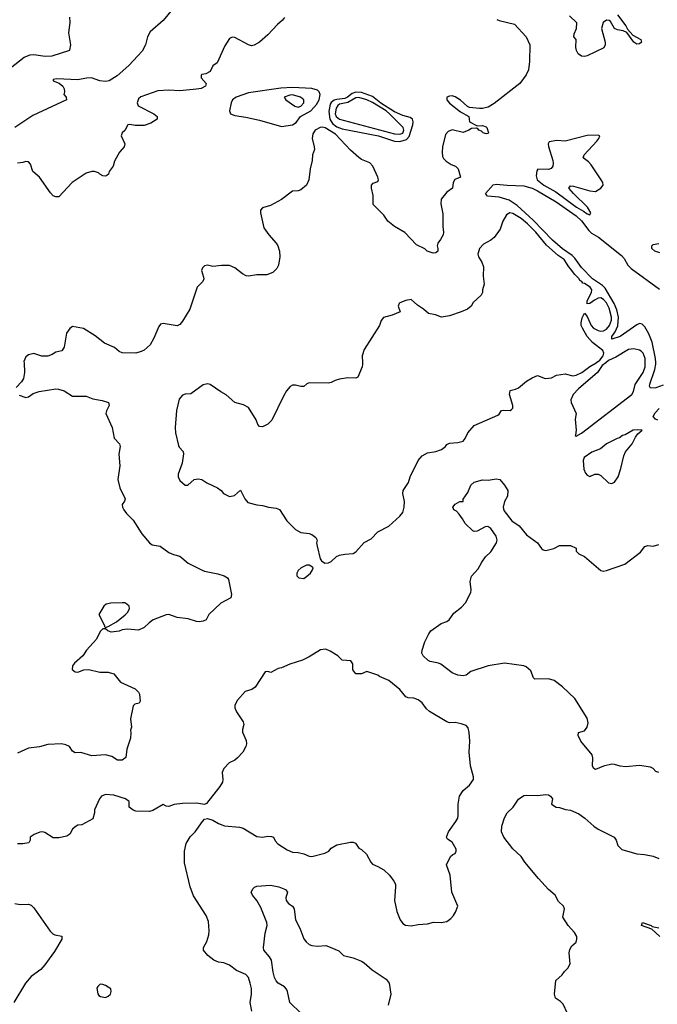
# Model space of a CAD drawing. Header units: inches. Extents: x 1384664 to 1536621, y 460766 to 646467.
# Tile 166 of 256: x 1443366 to 1448000, y 535336 to 542494. Entities that reach past the tile are written whole.
import ezdxf

# ---------------------------------------------------------------- set-up
doc = ezdxf.new("R2010")
doc.units = ezdxf.units.IN
doc.header["$MEASUREMENT"] = 0
doc.layers.add('B4543', color=7, linetype='Continuous')
doc.layers.add('B4544', color=7, linetype='Continuous')

msp = doc.modelspace()

# ---------------------------------------------------------------- linework, layer by layer
at = {"layer": 'B4543', "color": 5}
for points, elevation in [([(1443398.2, 540000), (1443402.4, 539930), (1443393.7, 539886.3), (1443378.7, 539861.3), (1443341, 539819)], 720), ([(1445858, 540000), (1445858.7, 539990), (1445855.8, 539970), (1445824.7, 539895.3), (1445810, 539888), (1445750, 539889.4), (1445690, 539879.5), (1445658, 539870), (1445630, 539855.1), (1445610, 539852), (1445470, 539854.5), (1445453.2, 539846.8), (1445430, 539826.6), (1445410, 539826), (1445370, 539837.2), (1445350, 539836), (1445332.7, 539827.3), (1445305.6, 539794.4), (1445283.4, 539756.7), (1445197.5, 539582.5), (1445170, 539554), (1445130, 539534), (1445110, 539537.2), (1445097.2, 539550), (1445084.2, 539584.2), (1445030, 539674), (1444993.1, 539693.1), (1444930, 539711.7), (1444867.7, 539767.7), (1444828.3, 539788.3), (1444750, 539841), (1444730, 539845.4), (1444699.6, 539840.4), (1444610, 539773.1), (1444570, 539771.2), (1444550, 539763.6), (1444526, 539734), (1444506.5, 539653.5), (1444495, 539530), (1444498, 539490), (1444519.2, 539399.2), (1444525.2, 539385.3), (1444553.6, 539353.6), (1444557.2, 539337.2), (1444547.1, 539270), (1444516.9, 539190), (1444517, 539170), (1444530, 539144.9), (1444570, 539110.8), (1444589.1, 539110.9), (1444635.3, 539150), (1444664.2, 539155.8), (1444690, 539150.3), (1444725.7, 539125.7), (1444804.7, 539090), (1444830, 539071.3), (1444848.1, 539048.1), (1444890, 539027.7), (1444926.3, 539033.7), (1444970, 539074), (1445002, 539010), (1445024.9, 538984.9), (1445090, 538966.4), (1445130, 538962.8), (1445174, 538950), (1445230, 538942.8), (1445254, 538934), (1445308.2, 538850), (1445370, 538787.7), (1445410, 538764.9), (1445470, 538757.3), (1445490, 538750.7), (1445518.8, 538730), (1445527.3, 538710), (1445524, 538690), (1445527.1, 538667.1), (1445550, 538574), (1445559.6, 538559.6), (1445583.6, 538543.6), (1445610, 538546), (1445630, 538556), (1445669.4, 538590.6), (1445690, 538600.7), (1445730, 538608.4), (1445790, 538612.2), (1445810, 538624.9), (1445870, 538694), (1445920.1, 538719.9), (1445968.3, 538771.7), (1446047.7, 538812.3), (1446130, 538883.8), (1446149.5, 538910), (1446160.9, 538950), (1446162.7, 538990), (1446151.8, 539050), (1446154, 539070), (1446190.7, 539129.3), (1446203.5, 539170), (1446262.2, 539290), (1446290, 539323.5), (1446330, 539345.3), (1446390, 539355.3), (1446431.9, 539368.1), (1446460.5, 539390), (1446470, 539404.9), (1446490, 539415.8), (1446550, 539419.1), (1446588, 539430), (1446604, 539450), (1446622.7, 539490), (1446670, 539544), (1446840.2, 539619.8), (1446850, 539626), (1446867.8, 539652.2), (1446884, 539656), (1446930, 539653.8), (1446940.9, 539659.1), (1446950.6, 539669.4), (1446950.7, 539689.3), (1446925.8, 539770), (1446930, 539798.8), (1446970, 539807.3), (1446990, 539816.3), (1447050, 539864.9), (1447090, 539890.3), (1447130, 539906.8), (1447186, 539886), (1447210, 539886.8), (1447230, 539891), (1447268, 539910), (1447330, 539920.3), (1447385.1, 539905.1), (1447410, 539909.1), (1447451.6, 539928.4), (1447510, 539972.4), (1447556.2, 540000)], 740), ([(1447625.1, 540000), (1447599.3, 539980.7), (1447566.3, 539930), (1447426.2, 539810), (1447389.1, 539770), (1447370.7, 539730), (1447374.8, 539710), (1447410.6, 539630), (1447404, 539590), (1447410.6, 539509.4), (1447406, 539474), (1447402, 539470), (1447410, 539466.8), (1447450, 539487), (1447815.2, 539770), (1447826.7, 539790), (1447837.9, 539842.1), (1447898.2, 539930), (1447911.5, 539970), (1447911, 540000)], 740), ([(1448042.2, 539837.8), (1447990, 539817.8), (1447950, 539814), (1447942.4, 539830), (1447944.6, 539844.6), (1447982.2, 539950), (1447988.2, 539990), (1447988, 540000)], 720), ([(1443363.5, 539763.5), (1443410, 539747.8), (1443430, 539752.4), (1443464.9, 539775.1), (1443508.3, 539791.7), (1443630, 539810.3), (1443648.9, 539808.9), (1443690, 539795.8), (1443750, 539758), (1443850, 539757.3), (1443896.8, 539736.8), (1443965.2, 539725.2), (1444010.7, 539710.7), (1444016, 539690), (1443997.3, 539650), (1443993.4, 539630), (1444037.6, 539530), (1444052.7, 539452.7), (1444090.7, 539410), (1444097.3, 539390), (1444085.8, 539334.2), (1444094.9, 539250), (1444080.4, 539150), (1444093.7, 539090), (1444133, 539010), (1444127.5, 538992.5), (1444111, 538970), (1444114, 538950), (1444123.8, 538930), (1444143, 538903), (1444190, 538856.3), (1444255.1, 538755.1), (1444310, 538690.7), (1444330, 538677.3), (1444387.3, 538667.3), (1444450, 538620.7), (1444485.1, 538605.1), (1444530, 538594), (1444590, 538543), (1444691.4, 538491.4), (1444710, 538483.7), (1444805.8, 538465.8), (1444851.8, 538451.8), (1444876.4, 538436.4), (1444884.5, 538424.5), (1444905.4, 538314.6), (1444901, 538290), (1444827.4, 538252.6), (1444740.7, 538170), (1444721, 538130), (1444699.2, 538120.8), (1444670, 538116.4), (1444650, 538119.1), (1444590, 538139.3), (1444510, 538148.3), (1444450, 538170.8), (1444430, 538168.2), (1444337.3, 538130), (1444306.8, 538110), (1444270, 538076), (1444230, 538056), (1444150, 538062.9), (1444110, 538058), (1444089.3, 538049.3), (1444030, 538042), (1444006, 538050), (1443990, 538066), (1443970, 538066), (1443950, 538046), (1443924.7, 537990), (1443851.3, 537910), (1443826, 537870), (1443764.9, 537815.1), (1443750, 537796), (1443748.5, 537770), (1443770, 537753), (1443790, 537750.6), (1443832.1, 537767.9), (1443870, 537770.7), (1443948.9, 537751.1), (1444010, 537751.3), (1444050, 537738), (1444098.8, 537678.8), (1444204.7, 537630), (1444230, 537604.7), (1444237.3, 537590), (1444241, 537539), (1444233.7, 537526.3), (1444202.8, 537517.2), (1444190, 537506), (1444171, 537411), (1444178, 537350), (1444171.3, 537330), (1444174.8, 537310), (1444170.7, 537270), (1444145.5, 537190), (1444138.8, 537130), (1444110.2, 537109.8), (1444078, 537110), (1444037.1, 537137.1), (1443990, 537149.6), (1443890, 537142), (1443810, 537166.6), (1443770, 537165.2), (1443750, 537175.3), (1443728.7, 537210), (1443702.5, 537222.5), (1443670, 537229.5), (1443570, 537225.1), (1443510, 537207.1), (1443430, 537196.9), (1443350, 537162.7)], 720), ([(1448002.9, 539582.9), (1447986.6, 539590), (1447969.3, 539610), (1447983.9, 539636.1), (1448013.9, 539666.1)], 720), ([(1448010, 537020.5), (1447990, 537029.5), (1447970, 537049.4), (1447950, 537059.5), (1447870, 537071.8), (1447770, 537062.9), (1447730, 537066.6), (1447690, 537079.5), (1447670, 537080.9), (1447610, 537068), (1447550, 537043.7), (1447539, 537050), (1447528.2, 537068.2), (1447531.1, 537128.9), (1447526, 537150), (1447443.9, 537250), (1447424.7, 537290), (1447427.8, 537312.2), (1447470, 537324), (1447489.6, 537350.4), (1447496.9, 537383.1), (1447490, 537417.2), (1447399.6, 537559.6), (1447310, 537643.1), (1447250, 537690.7), (1447210, 537701.6), (1447110, 537698.7), (1447099.7, 537710), (1447079.8, 537759.8), (1447046, 537790), (1447030, 537796), (1446890, 537816.1), (1446770, 537796.8), (1446645.5, 537754.5), (1446610, 537728.2), (1446590, 537723.9), (1446551.3, 537728.7), (1446510, 537746), (1446427.8, 537807.8), (1446410, 537816.1), (1446350, 537827.6), (1446334.9, 537834.9), (1446298.4, 537870), (1446289.7, 537889.7), (1446291.6, 537910), (1446309.7, 537970.3), (1446338.9, 538030), (1446354, 538050), (1446430, 538104.7), (1446470, 538117.8), (1446487.8, 538130), (1446521.5, 538178.5), (1446578, 538222), (1446605.8, 538254.2), (1446645.3, 538330), (1446647.2, 538350), (1446640.3, 538410), (1446650, 538448), (1446698.3, 538501.7), (1446723.7, 538550), (1446752.3, 538590), (1446790, 538626), (1446831.2, 538690), (1446835.1, 538710), (1446830, 538738), (1446790, 538795.3), (1446768.9, 538808.9), (1446750, 538806), (1446690, 538774.7), (1446670, 538773.3), (1446658.6, 538778.6), (1446602.9, 538830), (1446585.4, 538865.4), (1446560.2, 538900.2), (1446540.2, 538920.2), (1446522, 538930), (1446518, 538938), (1446514, 538950), (1446530, 538972.7), (1446566, 538990), (1446588.4, 538991.6), (1446588.4, 539008.4), (1446622.7, 539057.3), (1446643.9, 539110), (1446670, 539132.8), (1446730, 539148), (1446770, 539147.3), (1446830, 539157.1), (1446855.5, 539150), (1446890, 539110.4), (1446913.7, 539070), (1446912.4, 539030), (1446890.6, 538990), (1446878.8, 538950), (1446885.2, 538925.2), (1446942.8, 538850), (1446995.2, 538815.2), (1447050, 538748.9), (1447128.4, 538690), (1447158, 538650), (1447170, 538640.4), (1447190, 538634.9), (1447248, 538650), (1447290, 538671.3), (1447370, 538671), (1447410, 538651.3), (1447411.3, 538630), (1447430, 538611.3), (1447470, 538591), (1447590, 538488.7), (1447610, 538485.3), (1447630, 538488.8), (1447763.3, 538536.7), (1447878, 538622), (1447910, 538662.8), (1447930.7, 538670.7), (1447970, 538666.8), (1448010, 538678.8)], 720), ([(1445053.4, 535286.6), (1445041.1, 535350), (1445051.1, 535410), (1445049.7, 535450), (1445042.3, 535490), (1445028, 535530), (1445010, 535553.3), (1444941.8, 535581.8), (1444890, 535621.3), (1444850, 535636.9), (1444810, 535642.2), (1444776.3, 535656.3), (1444734, 535690), (1444702, 535730), (1444702, 535750), (1444726.4, 535793.6), (1444739.8, 535840.2), (1444743.9, 535870), (1444739.1, 535939.1), (1444722.5, 535982.5), (1444630, 536124.5), (1444605.1, 536190), (1444564.9, 536364.9), (1444563.2, 536450), (1444575.9, 536504.1), (1444606.3, 536553.7), (1444640.5, 536590), (1444694.8, 536665.2), (1444710, 536682), (1444730, 536686), (1444770, 536673.4), (1444811, 536650), (1444853.8, 536633.8), (1444963.9, 536623.9), (1444990, 536617.1), (1445090, 536556), (1445130, 536551.3), (1445170, 536558.8), (1445196.8, 536556.8), (1445210, 536551), (1445223.4, 536523.4), (1445243.4, 536503.4), (1445310, 536458), (1445350, 536441.6), (1445390, 536439.1), (1445430, 536430.5), (1445470, 536413), (1445490, 536410.5), (1445584.8, 536435.2), (1445611.9, 536448.1), (1445630, 536470.8), (1445670, 536496.3), (1445770, 536514.8), (1445790, 536514.8), (1445806.8, 536506.8), (1445830, 536472), (1445850, 536462), (1445887.5, 536427.5), (1445917.3, 536370), (1445930, 536354.8), (1445970, 536338), (1446012.7, 536312.8), (1446053.6, 536273.6), (1446086.4, 536230), (1446096.4, 536210), (1446098, 536190), (1446090.6, 536090), (1446107.7, 536010), (1446130.8, 535950), (1446150, 535922.8), (1446170, 535910.8), (1446210, 535906.8), (1446263.2, 535916.8), (1446330, 535920.7), (1446372.7, 535932.7), (1446430, 535931.3), (1446470, 535938), (1446500.2, 535959.8), (1446518.6, 535981.4), (1446534.2, 536005.8), (1446549.3, 536050), (1446506, 536150), (1446494.8, 536274.8), (1446469, 536350), (1446498, 536410), (1446514.6, 536425.4), (1446530, 536432), (1446539, 536450), (1446537.2, 536462.8), (1446510, 536515.3), (1446476.4, 536536.4), (1446468.7, 536550), (1446482, 536590), (1446536, 536664), (1446549.6, 536690), (1446553.3, 536710), (1446551.8, 536791.8), (1446562.6, 536850), (1446588.9, 536891.1), (1446635.1, 536930), (1446663.5, 536970), (1446665.1, 536990), (1446642, 537070), (1446632.3, 537170), (1446638, 537250), (1446632.7, 537312.7), (1446624.7, 537344.7), (1446610, 537362), (1446574.8, 537374.8), (1446530, 537384), (1446490, 537382.7), (1446470, 537389.6), (1446343.8, 537463.8), (1446323.1, 537483.1), (1446290, 537527), (1446260.9, 537550), (1446230, 537562.6), (1446190, 537565.1), (1446171.5, 537571.5), (1446130, 537624.5), (1446049, 537690), (1445980.1, 537720.1), (1445970, 537728.7), (1445890, 537755.3), (1445850, 537738), (1445810, 537738), (1445788.4, 537768.4), (1445788, 537810), (1445773.6, 537833.6), (1445710, 537838), (1445678, 537870), (1445623.2, 537903.2), (1445590, 537917.2), (1445553.2, 537913.2), (1445470, 537861.2), (1445422.5, 537837.5), (1445330, 537809.2), (1445270, 537782.7), (1445243.8, 537776.2), (1445191.1, 537748.9), (1445170, 537755.3), (1445150, 537753.2), (1445077.6, 537642.4), (1445054.4, 537625.6), (1445004.9, 537610), (1444950, 537547.3), (1444930.3, 537510), (1444930.4, 537490), (1444942.3, 537462.3), (1444991, 537390), (1444996, 537370), (1444986.4, 537333.6), (1444986.4, 537313.6), (1445012.7, 537252.7), (1445014, 537230), (1445009, 537210), (1444987.9, 537170), (1444950, 537126.9), (1444930, 537111.1), (1444889.1, 537090.9), (1444850, 537049.3), (1444838.3, 537021.7), (1444843.6, 536970), (1444839.6, 536950), (1444820.6, 536919.4), (1444724.4, 536795.6), (1444710, 536789), (1444650, 536798.7), (1444550, 536795.6), (1444490, 536789.5), (1444450, 536774), (1444430, 536775.3), (1444410, 536788.7), (1444334.2, 536745.8), (1444310, 536738), (1444210, 536739), (1444190, 536748), (1444162, 536770), (1444162, 536810), (1444135.3, 536830), (1444050, 536855.8), (1443990, 536861.6), (1443962, 536850), (1443945.5, 536830), (1443911, 536750), (1443911, 536729), (1443896.9, 536683.1), (1443818.8, 536641.2), (1443790, 536637.2), (1443770, 536626), (1443750.4, 536609.6), (1443730, 536574), (1443710, 536559.3), (1443650, 536546.6), (1443610, 536546), (1443550, 536586), (1443530, 536589.3), (1443513.7, 536586.3), (1443472, 536570), (1443442, 536550), (1443442, 536530), (1443432, 536510), (1443390, 536502), (1443350, 536503.6)], 740), ([(1447347.6, 535270), (1447316.1, 535336.1), (1447297.2, 535357.2), (1447260.7, 535380.7), (1447252.7, 535410), (1447262, 535510), (1447309.2, 535550), (1447325.6, 535574.4), (1447350, 535598.8), (1447366.6, 535630), (1447360.5, 535710), (1447364.7, 535735.3), (1447378.4, 535761.6), (1447411.3, 535788.7), (1447416.2, 535810), (1447414, 535830), (1447399.1, 535859.1), (1447353, 535910), (1447314.5, 535970), (1447324.5, 536030), (1447318, 536050), (1447283, 536083), (1447256.8, 536130), (1447209.9, 536169.9), (1447136.1, 536250), (1447037.3, 536370), (1447010, 536409.7), (1446950, 536465.7), (1446883.9, 536550), (1446867.7, 536590), (1446869.9, 536630), (1446889.4, 536690.6), (1446910, 536726.7), (1446951.6, 536770), (1446991.7, 536828.3), (1447030, 536853.6), (1447050, 536856.9), (1447130, 536853.2), (1447190, 536861.6), (1447210, 536858), (1447222.8, 536850), (1447237.3, 536830), (1447230.8, 536790), (1447264.7, 536770), (1447290, 536766.4), (1447331.8, 536751.8), (1447370, 536746.7), (1447430, 536720.4), (1447473.4, 536690), (1447539.1, 536630), (1447570, 536608), (1447686, 536550), (1447701, 536530), (1447712, 536490), (1447742, 536462), (1447850.5, 536430.5), (1447906.2, 536426.2), (1447970, 536413.4), (1448010, 536394.9)], 720), ([(1445410, 535272.4), (1445328.8, 535348.8), (1445312.7, 535430), (1445304.9, 535444.9), (1445290, 535462.2), (1445244, 535490), (1445230, 535506.3), (1445218.8, 535530), (1445208, 535570), (1445196, 535656), (1445182.2, 535682.2), (1445141.1, 535730), (1445136.9, 535750), (1445150, 535852), (1445165.1, 535910), (1445161.6, 535930), (1445118.6, 536038.6), (1445089.8, 536089.8), (1445058, 536130), (1445049.3, 536150), (1445062.5, 536177.5), (1445072, 536188), (1445090, 536195.5), (1445190, 536203.1), (1445250, 536190.2), (1445298.8, 536170), (1445313, 536150), (1445299.3, 536110), (1445303.8, 536090), (1445320.7, 536070), (1445348.7, 536048.7), (1445360.4, 536030), (1445370.4, 535950), (1445402.3, 535890), (1445431.5, 535811.6), (1445447.7, 535790), (1445470, 535770.5), (1445490, 535763.1), (1445530, 535758.7), (1445590, 535762.4), (1445610, 535756.4), (1445685.9, 535725.8), (1445718.8, 535690), (1445790, 535672.9), (1445850, 535650.3), (1445870, 535638), (1445926.8, 535586.8), (1446030, 535517.6), (1446050.3, 535490), (1446062.4, 535410), (1446043.1, 535330)], 720), ([(1443332, 536070), (1443370, 536060.7), (1443430, 536064.4), (1443450, 536057.1), (1443470, 536036.3), (1443587.5, 535867.5), (1443607.5, 535847.5), (1443620.9, 535840.9), (1443672.2, 535832.2), (1443672.9, 535810), (1443619.8, 535720.2), (1443550, 535623.6), (1443519.1, 535590), (1443450, 535538.3), (1443409.2, 535490), (1443323.1, 535350)], 740), ([(1448018.9, 535830), (1447961.2, 535881.2), (1447885.6, 535910), (1447891.3, 535930), (1447954.4, 535910), (1447962, 535902), (1448010, 535891.1)], 680)]:
    msp.add_lwpolyline(points, dxfattribs=dict(at, elevation=elevation))
for points, elevation in [([(1447853.2, 539513.2), (1447824, 539510), (1447765.3, 539474.7), (1447747.7, 539470), (1447725.4, 539454.6), (1447707.3, 539450), (1447631, 539410), (1447586.4, 539373.6), (1447524.9, 539350), (1447468.5, 539310), (1447460.4, 539290), (1447466.8, 539226.8), (1447476.9, 539196.9), (1447490, 539182), (1447510, 539172), (1447546, 539190), (1447570, 539191), (1447590, 539181), (1447646.2, 539126.2), (1447670, 539122), (1447690, 539131), (1447715.1, 539170), (1447735.6, 539230), (1447756.6, 539323.4), (1447768.2, 539351.8), (1447818.4, 539410), (1447841.6, 539458.4), (1447858, 539482), (1447888.7, 539510)], 740), ([(1445450, 538529), (1445411.3, 538510), (1445391, 538490), (1445381, 538470), (1445381, 538450), (1445395.3, 538435.3), (1445430, 538431.3), (1445450, 538446), (1445479, 538470), (1445495.3, 538495.3), (1445498, 538510), (1445494.6, 538514.6), (1445470, 538528.7)], 740), ([(1444110, 538255.6), (1444028.3, 538251.7), (1443995.9, 538244.1), (1443978.8, 538230), (1443942, 538170), (1443982, 538090), (1443982, 538082), (1443990, 538074), (1444010, 538082), (1444070, 538117.3), (1444133.9, 538166.1), (1444150, 538184), (1444163.7, 538210), (1444161.2, 538230), (1444145.4, 538245.4), (1444130, 538253.6)], 720), ([(1443950, 535482), (1443933.4, 535466.6), (1443926.7, 535453.3), (1443933.2, 535413.2), (1443941.1, 535401.1), (1443953.2, 535393.2), (1443990, 535384.9), (1444010, 535394), (1444026, 535410), (1444032, 535430), (1444029.3, 535449.3), (1443990, 535473.2), (1443970, 535481.2)], 760)]:
    msp.add_lwpolyline(points, close=True, dxfattribs=dict(at, elevation=elevation))
at = {"layer": 'B4544', "color": 5}
for points, elevation in [([(1444476.6, 542570), (1444410, 542487.7), (1444313.5, 542406.5), (1444294.9, 542370), (1444281.6, 542310), (1444255.6, 542264.4), (1444160.5, 542159.5), (1444074.9, 542085.1), (1444017, 542050), (1443990, 542043.4), (1443949.5, 542049.5), (1443889.3, 542070.7), (1443851.9, 542068.1), (1443790, 542055.6), (1443636.8, 542063.2), (1443610, 542058), (1443610, 542048.9), (1443652.7, 542032.7), (1443679.1, 542010), (1443690.3, 541990.3), (1443693, 541970), (1443686, 541950), (1443704, 541930), (1443707.3, 541910), (1443462.1, 541797.9), (1443330, 541709.8)], 660), ([(1443297.9, 542142.1), (1443398, 542222), (1443442.3, 542237.7), (1443470, 542241.1), (1443552.2, 542227.8), (1443602, 542230), (1443730, 542272.3), (1443737.5, 542310), (1443723, 542397), (1443733.7, 542473.7), (1443730.9, 542510.9)], 640), ([(1445290.5, 542510), (1445275.1, 542490), (1445240.7, 542459.3), (1445170, 542383), (1445110, 542329.9), (1445070, 542307.4), (1445050, 542304.4), (1445030, 542309.8), (1444930, 542364), (1444910, 542367.3), (1444890, 542357.2), (1444856.8, 542303.2), (1444801, 542179), (1444770, 542158), (1444750, 542118), (1444719.6, 542100.4), (1444690, 542095.3), (1444684.7, 542090), (1444684.7, 542070), (1444722, 542030), (1444716, 542010), (1444685.5, 541994.5), (1444650, 541987.9), (1444530, 541977.1), (1444450, 541981.2), (1444370, 541976), (1444247.7, 541932.3), (1444230, 541918), (1444221.2, 541890), (1444226.6, 541866.6), (1444340.6, 541810), (1444365.8, 541790), (1444366.4, 541770), (1444319.7, 541740.3), (1444270, 541724), (1444205.1, 541725.1), (1444167.3, 541732.7), (1444151.6, 541728.4), (1444130.9, 541689.1), (1444112, 541670), (1444104.7, 541650), (1444131.1, 541591.1), (1444124.7, 541570), (1444092, 541530), (1444055.3, 541464.7), (1444046.8, 541430), (1444016, 541390), (1444010.8, 541370), (1443998.5, 541361.5), (1443990, 541357.2), (1443970, 541359.3), (1443949, 541370), (1443940.2, 541380.2), (1443910, 541389.5), (1443890, 541389.6), (1443850, 541378.3), (1443747.2, 541310), (1443650, 541205.2), (1443630, 541205.2), (1443610, 541213.6), (1443590, 541234.7), (1443510, 541347.8), (1443460.7, 541390), (1443444.1, 541444.1), (1443430, 541461.2), (1443410, 541462.7), (1443390, 541455.1), (1443350, 541449.6)], 680), ([(1446834, 542494), (1446850, 542487.3), (1446961.7, 542461.7), (1447048.1, 542368.1), (1447072.9, 542310), (1447071.5, 542190), (1447063.6, 542130), (1447048.1, 542091.9), (1447001.6, 542030), (1446814.5, 541885.5), (1446770, 541856.9), (1446730, 541847.3), (1446706.8, 541846.8), (1446635.1, 541855.1), (1446621.7, 541861.7), (1446570, 541909.5), (1446530, 541931.8), (1446510, 541939.6), (1446490, 541938.4), (1446471, 541930), (1446470.6, 541910), (1446490, 541886.4), (1446570, 541822.8), (1446631.3, 541790), (1446634, 541750), (1446690, 541722), (1446730, 541724.7), (1446755.3, 541715.3), (1446762, 541710), (1446773.4, 541670), (1446770, 541665.2), (1446755.6, 541664.4), (1446734, 541670), (1446722.5, 541682.5), (1446702.7, 541690), (1446698.9, 541698.9), (1446686, 541706), (1446650, 541703.6), (1446630.6, 541690), (1446590, 541673.6), (1446510, 541693), (1446479.3, 541680.7), (1446461.6, 541658.4), (1446438.7, 541570), (1446435.5, 541530), (1446439.4, 541499.4), (1446445.3, 541485.3), (1446464.4, 541464.4), (1446501.6, 541441.6), (1446532.6, 541430), (1446552.4, 541410), (1446570.4, 541350), (1446527.9, 541332.1), (1446517.3, 541310), (1446510.4, 541269.6), (1446470, 541239.3), (1446428, 541190), (1446425.8, 541154.2), (1446442.5, 541082.5), (1446440.8, 540990), (1446446.7, 540950), (1446444.4, 540930), (1446425.1, 540894.9), (1446404.9, 540870), (1446400.7, 540850), (1446406, 540830), (1446404.7, 540810), (1446390, 540799), (1446370, 540797.2), (1446328, 540810), (1446310, 540828), (1446250, 540858), (1446165.6, 540945.6), (1446090, 540989.4), (1446041.2, 541030), (1446012, 541072), (1445934, 541150), (1445935.5, 541215.5), (1445924, 541270), (1445924, 541290), (1445934.6, 541305.4), (1445970, 541318), (1445974, 541330), (1445969.3, 541350), (1445932.3, 541430), (1445910, 541452.8), (1445850, 541477.7), (1445830, 541492.1), (1445770, 541546), (1445660.9, 541660.9), (1445586.4, 541706.4), (1445570, 541712.6), (1445550, 541709.3), (1445513, 541690), (1445495.5, 541664.5), (1445491.7, 541630), (1445507.3, 541570), (1445507.6, 541550), (1445495, 541510), (1445490.9, 541469.1), (1445476.1, 541410), (1445468.4, 541330), (1445451.1, 541290), (1445410, 541256.1), (1445390, 541249.8), (1445350, 541246.3), (1445270, 541186), (1445190, 541143.5), (1445130, 541124.7), (1445116.9, 541110), (1445115.6, 541090), (1445140.8, 540980.8), (1445175.8, 540930), (1445230.6, 540870), (1445242, 540850), (1445253.4, 540810), (1445257.3, 540770), (1445246.5, 540710), (1445234.1, 540685.9), (1445205.2, 540654.8), (1445162.2, 540637.8), (1445090, 540638.8), (1445030, 540629.7), (1445011.4, 540631.4), (1444985.3, 540645.3), (1444930.9, 540690.9), (1444890, 540707.1), (1444832.4, 540707.6), (1444770, 540699.1), (1444730, 540709.3), (1444710, 540704), (1444696, 540690), (1444686.8, 540670), (1444702.8, 540622.8), (1444704, 540610), (1444696.3, 540590), (1444657.1, 540550), (1444603.1, 540390), (1444550, 540301.2), (1444530, 540277.2), (1444510, 540269.3), (1444410, 540284.5), (1444390, 540281.2), (1444376.4, 540263.6), (1444340.7, 540179.3), (1444314, 540130), (1444270, 540092.3), (1444250, 540080.9), (1444210, 540069.5), (1444110, 540072.7), (1444090, 540081.2), (1444055.3, 540110), (1443982.7, 540142.7), (1443914.8, 540194.8), (1443830, 540249.7), (1443750, 540262.9), (1443730, 540249.5), (1443706.4, 540213.6), (1443690, 540113.2), (1443672.6, 540087.4), (1443630, 540076.3), (1443601.2, 540058.8), (1443570, 540048.3), (1443528.3, 540048.3), (1443470, 540067.3), (1443430, 540058.4), (1443410, 540042.7), (1443397.6, 540010), (1443398.2, 540000)], 720), ([(1447710.8, 542530), (1447770.4, 542450), (1447784, 542424), (1447822, 542382), (1447880.5, 542350), (1447884.9, 542330), (1447870, 542317), (1447850, 542314.5), (1447829.5, 542330), (1447779.5, 542399.5), (1447752.7, 542412.7), (1447710, 542419.3), (1447690, 542429), (1447660.2, 542480.2), (1447650, 542488.7), (1447630, 542489), (1447606.2, 542473.8), (1447594, 542430), (1447621.8, 542330), (1447622, 542310), (1447611.8, 542290), (1447490, 542229.8), (1447470, 542225.3), (1447450, 542227.4), (1447425.8, 542245.8), (1447413.1, 542270), (1447407.8, 542292.2), (1447409.2, 542349.2), (1447394, 542370), (1447396, 542390), (1447412, 542430), (1447414, 542470), (1447361.2, 542521.2)], 720), ([(1447988, 540000), (1447987.5, 540030), (1447961.9, 540150), (1447939.2, 540210), (1447910, 540261.8), (1447890, 540280.8), (1447870, 540283.9), (1447850, 540274.3), (1447730.6, 540189.4), (1447669.7, 540170), (1447668.7, 540190), (1447694.8, 540225.2), (1447712.5, 540267.5), (1447718.2, 540330), (1447704.6, 540384.6), (1447687.2, 540430), (1447621.1, 540541.1), (1447600.6, 540560.6), (1447529.7, 540609.6), (1447450, 540692.2), (1447400.4, 540760.4), (1447380.6, 540780.6), (1447310, 540826.9), (1447239, 540890), (1447097.3, 541037.3), (1446981.7, 541141.7), (1446922.4, 541182.4), (1446850, 541204.6), (1446766, 541210), (1446751.3, 541230), (1446807.3, 541292.7), (1446830, 541299), (1446909.7, 541290.3), (1447030, 541287), (1447090, 541269.1), (1447128.8, 541250), (1447265.9, 541170), (1447410, 541068.6), (1447450, 541030.4), (1447502.1, 540962.1), (1447522.7, 540942.7), (1447572.8, 540912.8), (1447740.5, 540780.5), (1447758.6, 540758.6), (1447785.5, 540710), (1447810, 540685), (1448015.8, 540535.8)], 720), ([(1447556.2, 540000), (1447558.6, 540001.4), (1447581.3, 540018.7), (1447606.9, 540050), (1447611.4, 540070), (1447603.9, 540090), (1447528, 540148), (1447489.7, 540189.7), (1447455.5, 540250), (1447447.4, 540270), (1447445.9, 540290), (1447453.3, 540326.7), (1447470, 540361), (1447490, 540334.8), (1447518.4, 540270), (1447536.5, 540250), (1447570, 540233), (1447590, 540229.2), (1447610, 540232.3), (1447630, 540244), (1447652.9, 540270), (1447666.7, 540310), (1447667.1, 540330), (1447650, 540396.5), (1447630, 540434.7), (1447610, 540458.9), (1447589.2, 540470.8), (1447570, 540468.7), (1447544.2, 540455.8), (1447510, 540429.4), (1447490, 540428), (1447489.6, 540450), (1447522, 540510), (1447523.9, 540530), (1447511.4, 540550), (1447470, 540575.4), (1447458, 540578), (1447451.5, 540590), (1447438, 540598), (1447433, 540610), (1447400.4, 540640.4), (1447370, 540683.6), (1447356.1, 540696.1), (1447322.4, 540750), (1447280.2, 540780.2), (1447195.7, 540855.7), (1447116.8, 540950), (1447056.5, 541010), (1447010, 541048.1), (1446950, 541084.9), (1446929.3, 541090.7), (1446904, 541076), (1446877.7, 541030), (1446857.1, 540970), (1446814.9, 540910), (1446790.3, 540889.7), (1446737.3, 540862.7), (1446707.6, 540830), (1446696.5, 540790), (1446700.9, 540770), (1446724.4, 540730), (1446736.5, 540696.5), (1446734.9, 540630), (1446742.4, 540570), (1446730.7, 540530), (1446730.7, 540510), (1446721, 540490), (1446661.1, 540438.9), (1446646.4, 540410), (1446620.5, 540390), (1446574.8, 540370), (1446490, 540340.5), (1446431.7, 540331.7), (1446387.7, 540347.7), (1446337.2, 540357.2), (1446302, 540390), (1446257.5, 540417.5), (1446210, 540459), (1446172.9, 540452.9), (1446130, 540435.1), (1446122.8, 540430), (1446117.3, 540410), (1446130.9, 540369.1), (1446074, 540346), (1446010, 540329.2), (1445994.2, 540305.8), (1445980.5, 540270), (1445870, 540097), (1445854.6, 540050), (1445858, 540000)], 740), ([(1448018.9, 540798.9), (1447982, 540810), (1447959.3, 540830), (1447959.3, 540850), (1447970, 540859.1), (1448010, 540866)], 720), ([(1447911, 540000), (1447910.5, 540030), (1447896.5, 540070), (1447883.4, 540083.4), (1447870, 540091.1), (1447830, 540101), (1447790, 540097.1), (1447699, 540041), (1447645.1, 540014.9), (1447625.1, 540000)], 740)]:
    msp.add_lwpolyline(points, dxfattribs=dict(at, elevation=elevation))
for points, elevation in [([(1445350, 542000.6), (1445265.1, 541994.9), (1445030, 541962.9), (1444938.7, 541930), (1444912, 541910), (1444904.2, 541890), (1444890.4, 541830), (1444898.4, 541810), (1444930, 541795.9), (1445010, 541785.4), (1445110, 541762.5), (1445270, 541717.1), (1445350, 541728.5), (1445374.6, 541745.4), (1445406.2, 541790), (1445481.4, 541830), (1445523.1, 541876.9), (1445541.7, 541910), (1445550.9, 541949.1), (1445542.8, 541970), (1445530, 541981.3), (1445490, 541994.3)], 720), ([(1445350, 541946.5), (1445330, 541945), (1445288.2, 541930), (1445300.5, 541910), (1445364.9, 541865), (1445390, 541857.8), (1445410, 541865), (1445430.6, 541890), (1445430.9, 541910), (1445406, 541930)], 740), ([(1445810, 541967.9), (1445782.5, 541957.5), (1445749.7, 541930), (1445730, 541919.8), (1445670, 541914.2), (1445652.3, 541907.7), (1445629.1, 541890.9), (1445621.7, 541878.3), (1445613.5, 541826.5), (1445619.4, 541770), (1445638.9, 541738.9), (1445670, 541715.4), (1445710, 541700.1), (1445973, 541650), (1446090, 541610), (1446130, 541607.9), (1446177.3, 541622.7), (1446196.5, 541643.5), (1446223.3, 541730), (1446225.5, 541750), (1446220.7, 541770), (1446203.1, 541783.1), (1446150, 541796.8), (1446090, 541823.2), (1445990, 541887.7), (1445930, 541935.2), (1445850, 541965)], 720), ([(1445830, 541927.4), (1445810, 541926.4), (1445750, 541891.7), (1445690, 541878.8), (1445678, 541870), (1445666.1, 541850), (1445659.9, 541810), (1445665.6, 541790), (1445690, 541769.7), (1446090, 541663.7), (1446130, 541662.1), (1446150, 541668.3), (1446158.1, 541690), (1446152.8, 541710), (1446054, 541810), (1446030, 541830.1), (1445930, 541891.6), (1445889.9, 541910)], 740), ([(1447570, 541655.3), (1447490, 541651.7), (1447330, 541611.3), (1447270, 541615.6), (1447214, 541606), (1447207.7, 541592.2), (1447209.2, 541570.8), (1447241.7, 541470), (1447244, 541450), (1447239.8, 541430), (1447227.4, 541412.6), (1447210, 541404.4), (1447132.4, 541407.6), (1447125.1, 541394.9), (1447120.3, 541359.7), (1447126.8, 541330), (1447174.5, 541290), (1447262.1, 541242.1), (1447412.1, 541130), (1447462.5, 541102.5), (1447490, 541081.8), (1447510, 541074), (1447516.9, 541090), (1447491.7, 541130), (1447389.8, 541230), (1447357, 541270), (1447370, 541284.9), (1447390, 541284.2), (1447510, 541248.4), (1447550, 541245.3), (1447590.7, 541269.3), (1447606, 541290), (1447603, 541310), (1447592.8, 541330), (1447518.3, 541438.3), (1447499.8, 541459.8), (1447460.7, 541490), (1447468.3, 541510), (1447560.3, 541610), (1447574.8, 541630), (1447582, 541650)], 740)]:
    msp.add_lwpolyline(points, close=True, dxfattribs=dict(at, elevation=elevation))

doc.saveas('drawing.dxf')
